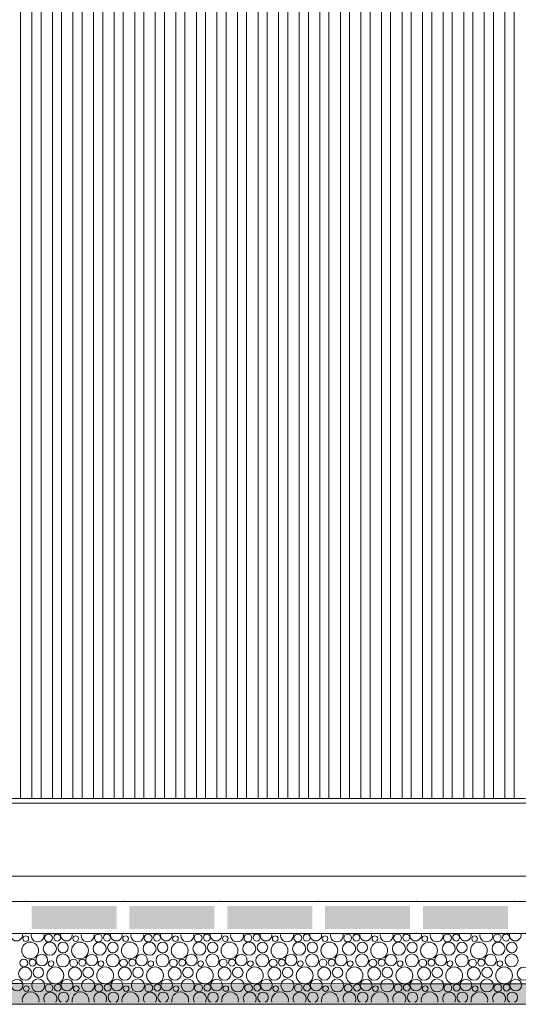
# Model space of a CAD drawing. Header units: millimetres. Extents: x -94601 to -15166, y -300 to 6935.
# Tile 73 of 97: x -41322 to -40231, y -300 to 1852. Entities that reach past the tile are written whole.
import ezdxf

# ---------------------------------------------------------------- set-up
doc = ezdxf.new("R2010")
doc.units = ezdxf.units.MM
doc.header["$MEASUREMENT"] = 0
for name, color, linetype in [('Métal _ Bardage.Charp_Couv_Bard_Métal', 7, 'Continuous'), ('Nouveau_Charpente _ Bardage.Charp_Couv_Zinc', 7, 'Continuous'), ('Nouveau_Terrain _ Original.Terrain', 7, 'Continuous'), ('Nouveau_VRD _ Voirie 3d.VRD', 7, 'Continuous')]:
    doc.layers.add(name, color=color, linetype=linetype)

# ---------------------------------------------------------------- blocks, each defined once
blk = doc.blocks.new('Élément de coupe_20')
at = {"layer": 'Métal _ Bardage.Charp_Couv_Bard_Métal', "color": 7, "linetype": 'Continuous', "lineweight": 15}
blk.add_line((-47841.3, 140), (-40185.3, 140), dxfattribs=at)
blk = doc.blocks.new('*X51')
at = {"layer": 'Nouveau_VRD _ Voirie 3d.VRD', "color": 33, "linetype": 'Continuous', "lineweight": 15, "true_color": 0xf48e54}
for centre, radius in [((-41309, -156.5), 6.2), ((-41259.4, -155.2), 8.58), ((-41240.3, -154.2), 7.52), ((-41199.9, -156.5), 6.2), ((-41150.3, -155.2), 8.58), ((-41131.2, -154.2), 7.52), ((-41090.7, -156.5), 6.2), ((-41041.2, -155.2), 8.58), ((-41022.1, -154.2), 7.52), ((-40981.6, -156.5), 6.2), ((-40932.1, -155.2), 8.58), ((-40912.9, -154.2), 7.52), ((-40872.5, -156.5), 6.2), ((-40823, -155.2), 8.58), ((-40803.8, -154.2), 7.52), ((-40763.4, -156.5), 6.2), ((-40713.9, -155.2), 8.58), ((-40694.7, -154.2), 7.52), ((-40654.3, -156.5), 6.2), ((-40604.8, -155.2), 8.58), ((-40585.6, -154.2), 7.52), ((-40545.2, -156.5), 6.2), ((-40495.6, -155.2), 8.58), ((-40476.5, -154.2), 7.52), ((-40436.1, -156.5), 6.2), ((-40386.5, -155.2), 8.58), ((-40367.4, -154.2), 7.52), ((-40327, -156.5), 6.2), ((-40277.4, -155.2), 8.58), ((-40258.3, -154.2), 7.52), ((-41299.6, -182.2), 18.4), ((-41256.5, -178.4), 14.3), ((-41227.7, -175.8), 11.5), ((-41190.5, -182.2), 18.4), ((-41147.4, -178.4), 14.3), ((-41118.6, -175.8), 11.5), ((-41081.4, -182.2), 18.4), ((-41038.3, -178.4), 14.3), ((-41009.5, -175.8), 11.5), ((-40972.3, -182.2), 18.4), ((-40929.2, -178.4), 14.3), ((-40900.4, -175.8), 11.5), ((-40863.2, -182.2), 18.4), ((-40820.1, -178.4), 14.3), ((-40791.3, -175.8), 11.5), ((-40754, -182.2), 18.4), ((-40711, -178.4), 14.3), ((-40682.2, -175.8), 11.5), ((-40644.9, -182.2), 18.4), ((-40601.9, -178.4), 14.3), ((-40573, -175.8), 11.5), ((-40535.8, -182.2), 18.4), ((-40492.7, -178.4), 14.3), ((-40463.9, -175.8), 11.5), ((-40426.7, -182.2), 18.4), ((-40383.6, -178.4), 14.3), ((-40354.8, -175.8), 11.5), ((-40317.6, -182.2), 18.4), ((-40274.5, -178.4), 14.3), ((-40245.7, -175.8), 11.5), ((-41274.1, -203.4), 12.8), ((-41228, -204.1), 14.2), ((-41165, -203.4), 12.8), ((-41118.9, -204.1), 14.2), ((-41055.8, -203.4), 12.8), ((-41009.8, -204.1), 14.2), ((-40946.7, -203.4), 12.8), ((-40900.7, -204.1), 14.2), ((-40837.6, -203.4), 12.8), ((-40791.6, -204.1), 14.2), ((-40728.5, -203.4), 12.8), ((-40682.5, -204.1), 14.2), ((-40619.4, -203.4), 12.8), ((-40573.4, -204.1), 14.2), ((-40510.3, -203.4), 12.8), ((-40464.2, -204.1), 14.2), ((-40401.2, -203.4), 12.8), ((-40355.1, -204.1), 14.2), ((-40292.1, -203.4), 12.8), ((-40246, -204.1), 14.2), ((-41313.4, -209.8), 8.58), ((-41294.3, -208.8), 7.52), ((-41253.9, -211.1), 6.2), ((-41204.3, -209.8), 8.58), ((-41185.2, -208.8), 7.52), ((-41144.7, -211.1), 6.2), ((-41095.2, -209.8), 8.58), ((-41076.1, -208.8), 7.52), ((-41035.6, -211.1), 6.2), ((-40986.1, -209.8), 8.58), ((-40966.9, -208.8), 7.52), ((-40926.5, -211.1), 6.2), ((-40877, -209.8), 8.58), ((-40857.8, -208.8), 7.52), ((-40817.4, -211.1), 6.2), ((-40767.9, -209.8), 8.58), ((-40748.7, -208.8), 7.52), ((-40708.3, -211.1), 6.2), ((-40658.8, -209.8), 8.58), ((-40639.6, -208.8), 7.52), ((-40599.2, -211.1), 6.2), ((-40549.6, -209.8), 8.58), ((-40530.5, -208.8), 7.52), ((-40490.1, -211.1), 6.2), ((-40440.5, -209.8), 8.58), ((-40421.4, -208.8), 7.52), ((-40381, -211.1), 6.2), ((-40331.4, -209.8), 8.58), ((-40312.3, -208.8), 7.52), ((-40271.8, -211.1), 6.2), ((-41310.5, -233), 14.3), ((-41281.7, -230.4), 11.5), ((-41244.5, -236.8), 18.4), ((-41201.4, -233), 14.3), ((-41172.6, -230.4), 11.5), ((-41135.4, -236.8), 18.4), ((-41092.3, -233), 14.3), ((-41063.5, -230.4), 11.5), ((-41026.3, -236.8), 18.4), ((-40983.2, -233), 14.3), ((-40954.4, -230.4), 11.5), ((-40917.2, -236.8), 18.4), ((-40874.1, -233), 14.3), ((-40845.3, -230.4), 11.5), ((-40808, -236.8), 18.4), ((-40765, -233), 14.3), ((-40736.2, -230.4), 11.5), ((-40698.9, -236.8), 18.4), ((-40655.9, -233), 14.3), ((-40627, -230.4), 11.5), ((-40589.8, -236.8), 18.4), ((-40546.7, -233), 14.3), ((-40517.9, -230.4), 11.5), ((-40480.7, -236.8), 18.4), ((-40437.6, -233), 14.3), ((-40408.8, -230.4), 11.5), ((-40371.6, -236.8), 18.4), ((-40328.5, -233), 14.3), ((-40299.7, -230.4), 11.5), ((-40262.5, -236.8), 18.4), ((-40219.4, -233), 14.3), ((-41328.1, -258), 12.8), ((-41282, -258.7), 14.2), ((-41258.3, -264.4), 8.58), ((-41239.2, -263.4), 7.52), ((-41219, -258), 12.8), ((-41172.9, -258.7), 14.2), ((-41149.2, -264.4), 8.58), ((-41130.1, -263.4), 7.52), ((-41109.8, -258), 12.8), ((-41063.8, -258.7), 14.2), ((-41040.1, -264.4), 8.58), ((-41020.9, -263.4), 7.52), ((-41000.7, -258), 12.8), ((-40954.7, -258.7), 14.2), ((-40931, -264.4), 8.58), ((-40911.8, -263.4), 7.52), ((-40891.6, -258), 12.8), ((-40845.6, -258.7), 14.2), ((-40821.9, -264.4), 8.58), ((-40802.7, -263.4), 7.52), ((-40782.5, -258), 12.8), ((-40736.5, -258.7), 14.2), ((-40712.8, -264.4), 8.58), ((-40693.6, -263.4), 7.52), ((-40673.4, -258), 12.8), ((-40627.4, -258.7), 14.2), ((-40603.6, -264.4), 8.58), ((-40584.5, -263.4), 7.52), ((-40564.3, -258), 12.8), ((-40518.2, -258.7), 14.2), ((-40494.5, -264.4), 8.58), ((-40475.4, -263.4), 7.52), ((-40455.2, -258), 12.8), ((-40409.1, -258.7), 14.2), ((-40385.4, -264.4), 8.58), ((-40366.3, -263.4), 7.52), ((-40346.1, -258), 12.8), ((-40300, -258.7), 14.2), ((-40276.3, -264.4), 8.58), ((-40257.2, -263.4), 7.52), ((-40236.9, -258), 12.8), ((-41307.9, -265.7), 6.2), ((-41198.7, -265.7), 6.2), ((-41089.6, -265.7), 6.2), ((-40980.5, -265.7), 6.2), ((-40871.4, -265.7), 6.2), ((-40762.3, -265.7), 6.2), ((-40653.2, -265.7), 6.2), ((-40544.1, -265.7), 6.2), ((-40435, -265.7), 6.2), ((-40325.8, -265.7), 6.2)]:
    blk.add_circle(centre, radius, dxfattribs=at)
for centre, radius, start, end in [((-41329.2, -148.8), 12.8, 163.5489, 16.4511), ((-41283.1, -149.5), 14.2, 162.5101, 17.4899), ((-41245.6, -127.6), 18.4, 254.0928, 285.9072), ((-41220.1, -148.8), 12.8, 163.5489, 16.4511), ((-41174, -149.5), 14.2, 162.5101, 17.4899), ((-41136.5, -127.6), 18.4, 254.0928, 285.9072), ((-41111, -148.8), 12.8, 163.5489, 16.4511), ((-41064.9, -149.5), 14.2, 162.5101, 17.4899), ((-41027.4, -127.6), 18.4, 254.0928, 285.9072), ((-41001.8, -148.8), 12.8, 163.5489, 16.4511), ((-40955.8, -149.5), 14.2, 162.5101, 17.4899), ((-40918.3, -127.6), 18.4, 254.0928, 285.9072), ((-40892.7, -148.8), 12.8, 163.5489, 16.4511), ((-40846.7, -149.5), 14.2, 162.5101, 17.4899), ((-40809.2, -127.6), 18.4, 254.0928, 285.9072), ((-40783.6, -148.8), 12.8, 163.5489, 16.4511), ((-40737.6, -149.5), 14.2, 162.5101, 17.4899), ((-40700, -127.6), 18.4, 254.0928, 285.9072), ((-40674.5, -148.8), 12.8, 163.5489, 16.4511), ((-40628.5, -149.5), 14.2, 162.5101, 17.4899), ((-40590.9, -127.6), 18.4, 254.0928, 285.9072), ((-40565.4, -148.8), 12.8, 163.5489, 16.4511), ((-40519.4, -149.5), 14.2, 162.5101, 17.4899), ((-40481.8, -127.6), 18.4, 254.0928, 285.9072), ((-40456.3, -148.8), 12.8, 163.5489, 16.4511), ((-40410.2, -149.5), 14.2, 162.5101, 17.4899), ((-40372.7, -127.6), 18.4, 254.0928, 285.9072), ((-40347.2, -148.8), 12.8, 163.5489, 16.4511), ((-40301.1, -149.5), 14.2, 162.5101, 17.4899), ((-40263.6, -127.6), 18.4, 254.0928, 285.9072), ((-40238.1, -148.8), 12.8, 163.5489, 16.4511), ((-41298.5, -291.4), 18.4, 347.7576, 192.2424), ((-41255.4, -287.6), 14.3, 327.777, 212.223), ((-41226.6, -285), 11.5, 296.7325, 243.2675), ((-41189.4, -291.4), 18.4, 347.7576, 192.2424), ((-41146.3, -287.6), 14.3, 327.777, 212.223), ((-41117.5, -285), 11.5, 296.7325, 243.2675), ((-41080.3, -291.4), 18.4, 347.7576, 192.2424), ((-41037.2, -287.6), 14.3, 327.777, 212.223), ((-41008.4, -285), 11.5, 296.7325, 243.2675), ((-40971.2, -291.4), 18.4, 347.7576, 192.2424), ((-40928.1, -287.6), 14.3, 327.777, 212.223), ((-40899.3, -285), 11.5, 296.7325, 243.2675), ((-40862, -291.4), 18.4, 347.7576, 192.2424), ((-40819, -287.6), 14.3, 327.777, 212.223), ((-40790.2, -285), 11.5, 296.7325, 243.2675), ((-40752.9, -291.4), 18.4, 347.7576, 192.2424), ((-40709.9, -287.6), 14.3, 327.777, 212.223), ((-40681, -285), 11.5, 296.7325, 243.2675), ((-40643.8, -291.4), 18.4, 347.7576, 192.2424), ((-40600.7, -287.6), 14.3, 327.777, 212.223), ((-40571.9, -285), 11.5, 296.7325, 243.2675), ((-40534.7, -291.4), 18.4, 347.7576, 192.2424), ((-40491.6, -287.6), 14.3, 327.777, 212.223), ((-40462.8, -285), 11.5, 296.7325, 243.2675), ((-40425.6, -291.4), 18.4, 347.7576, 192.2424), ((-40382.5, -287.6), 14.3, 327.777, 212.223), ((-40353.7, -285), 11.5, 296.7325, 243.2675), ((-40316.5, -291.4), 18.4, 347.7576, 192.2424), ((-40273.4, -287.6), 14.3, 327.777, 212.223), ((-40244.6, -285), 11.5, 296.7325, 243.2675)]:
    blk.add_arc(centre, radius, start, end, dxfattribs=at)
blk = doc.blocks.new('*X52')
at = {"layer": 'Nouveau_VRD _ Voirie 3d.VRD', "linetype": 'Continuous', "lineweight": 15, "true_color": 0xb5b5b5}
for points in [[(-41296.3, -85.2), (-41296.3, -135.2), (-41110.2, -135.2), (-41110.2, -85.2)], [(-41082.2, -85.2), (-41082.2, -135.2), (-40896.2, -135.2), (-40896.2, -85.2)], [(-40868.2, -85.2), (-40868.2, -135.2), (-40682.1, -135.2), (-40682.1, -85.2)], [(-40654.1, -85.2), (-40654.1, -135.2), (-40468.1, -135.2), (-40468.1, -85.2)], [(-40440.1, -85.2), (-40440.1, -135.2), (-40254, -135.2), (-40254, -85.2)]]:
    blk.add_hatch(color=253, dxfattribs=at).paths.add_polyline_path(points)
at = {"layer": 'Nouveau_VRD _ Voirie 3d.VRD', "color": 253, "linetype": 'Continuous', "lineweight": 15, "true_color": 0xb5b5b5}
for p in [(-41310.3, -75.2), (-41096.2, -75.2), (-40882.2, -75.2), (-40668.1, -75.2), (-40454.1, -75.2), (-40240, -75.2), (-41310.3, -145.2), (-41096.2, -145.2), (-40882.2, -145.2), (-40668.1, -145.2), (-40454.1, -145.2), (-40240, -145.2)]:
    blk.add_point(p, dxfattribs=at)
blk = doc.blocks.new('Élément de coupe_40')
at = {"layer": 'Nouveau_VRD _ Voirie 3d.VRD', "color": 251, "linetype": 'Continuous', "lineweight": 15, "true_color": 0x6a6a6a}
blk.add_line((-36763.6, -20), (-82142.3, -20), dxfattribs=at)
at = {"layer": 'Nouveau_VRD _ Voirie 3d.VRD', "color": 7, "linetype": 'Continuous', "lineweight": 15}
for p, q in [((-37013, -75.2), (-81749.3, -75.2)), ((-37013, -145.2), (-81749.3, -145.2))]:
    blk.add_line(p, q, dxfattribs=at)
at = {"layer": 'Nouveau_VRD _ Voirie 3d.VRD', "lineweight": 0}
for name in ['*X52', '*X51']:
    blk.add_blockref(name, (0, 0), dxfattribs=at)
blk = doc.blocks.new('Élément de coupe_152')
at = {"layer": 'Nouveau_Terrain _ Original.Terrain', "linetype": 'Continuous', "lineweight": 15, "true_color": 0xf48e54}
h = blk.add_hatch(dxfattribs=at)
h.set_pattern_fill('Terre', color=33, style=0, pattern_type=2)
h.set_pattern_definition([(45, (0, 0), (-137.8858, 137.8858), []), (45, (-45.96, 45.96), (-275.7716, 275.7716), []), (45, (-91.92, 91.92), (-275.7716, 275.7716), []), (135, (-137.886, 137.886), (45.96194, 45.96194), [195, -195])])
h.paths.add_polyline_path([(-24599, -287.5), (-26213.3, -282.5), (-27475.8, -278.6), (-28431.2, -275.7), (-29150.2, -273.4), (-29692.4, -271.7), (-34914.2, -260.4), (-35607.8, -259.7), (-36383.2, -258.8), (-37203.7, -257.9), (-38035.6, -256.8), (-38848.8, -255.8), (-39617.3, -254.7), (-39814.4, -254.8), (-40203.4, -255.2), (-40585.7, -255.6), (-41317.6, -254.5), (-41705.6, -254.9), (-42360.6, -253.9), (-42753.4, -254.3), (-43138.8, -254.7), (-43713.8, -253.7), (-44102.8, -254.2), (-44484, -254.6), (-44984.4, -253.7), (-45367.9, -254.1), (-45743.3, -254.6), (-64584.6, -300), (-20478, -300), (-22586.9, -293.6)])
at = {"layer": 'Nouveau_Terrain _ Original.Terrain', "color": 7, "linetype": 'Continuous', "lineweight": 15}
blk.add_line((-20478, -300), (-64584.6, -300), dxfattribs=at)
at = {"layer": 'Nouveau_Terrain _ Original.Terrain', "color": 7, "linetype": 'Continuous', "lineweight": 15, "flags": 128}
blk.add_lwpolyline([(-35607.8, -259.7), (-36383.2, -258.8), (-37203.7, -257.9), (-38035.6, -256.8), (-38848.8, -255.8), (-39617.3, -254.7), (-39814.4, -254.8), (-40203.4, -255.2), (-40585.7, -255.6), (-41317.6, -254.5), (-41705.6, -254.9), (-42360.6, -253.9), (-42753.4, -254.3), (-43138.8, -254.7), (-43713.8, -253.7), (-44102.8, -254.2), (-44484, -254.6), (-44984.4, -253.7), (-45367.9, -254.1), (-45743.3, -254.6), (-64584.6, -300)], dxfattribs=at)
blk = doc.blocks.new('Élément de coupe_876')
at = {"layer": 'Nouveau_Charpente _ Bardage.Charp_Couv_Zinc', "color": 33, "linetype": 'Continuous', "lineweight": 15, "true_color": 0xc1976c}
for p, q in [((-40240.8, 150), (-40240.8, 3150)), ((-40215.8, 150), (-40240.8, 150))]:
    blk.add_line(p, q, dxfattribs=at)
blk = doc.blocks.new('Élément de coupe_877')
at = {"layer": 'Nouveau_Charpente _ Bardage.Charp_Couv_Zinc', "color": 15, "linetype": 'Continuous', "lineweight": 15}
blk.add_line((-40240.8, 150), (-40260.8, 150), dxfattribs=at)
blk = doc.blocks.new('Élément de coupe_878')
at = {"layer": 'Nouveau_Charpente _ Bardage.Charp_Couv_Zinc', "color": 33, "linetype": 'Continuous', "lineweight": 15, "true_color": 0xc1976c}
for p, q in [((-40285.8, 150), (-40285.8, 3150)), ((-40260.8, 3150), (-40260.8, 150)), ((-40260.8, 150), (-40285.8, 150))]:
    blk.add_line(p, q, dxfattribs=at)
blk = doc.blocks.new('Élément de coupe_879')
at = {"layer": 'Nouveau_Charpente _ Bardage.Charp_Couv_Zinc', "color": 15, "linetype": 'Continuous', "lineweight": 15}
blk.add_line((-40285.8, 150), (-40305.8, 150), dxfattribs=at)
blk = doc.blocks.new('Élément de coupe_880')
at = {"layer": 'Nouveau_Charpente _ Bardage.Charp_Couv_Zinc', "color": 33, "linetype": 'Continuous', "lineweight": 15, "true_color": 0xc1976c}
for p, q in [((-40330.8, 150), (-40330.8, 3150)), ((-40305.8, 3150), (-40305.8, 150)), ((-40305.8, 150), (-40330.8, 150))]:
    blk.add_line(p, q, dxfattribs=at)
blk = doc.blocks.new('Élément de coupe_881')
at = {"layer": 'Nouveau_Charpente _ Bardage.Charp_Couv_Zinc', "color": 15, "linetype": 'Continuous', "lineweight": 15}
blk.add_line((-40330.8, 150), (-40350.8, 150), dxfattribs=at)
blk = doc.blocks.new('Élément de coupe_883')
at = {"layer": 'Nouveau_Charpente _ Bardage.Charp_Couv_Zinc', "color": 33, "linetype": 'Continuous', "lineweight": 15, "true_color": 0xc1976c}
for p, q in [((-40375.8, 150), (-40375.8, 3150)), ((-40350.8, 3150), (-40350.8, 150)), ((-40350.8, 150), (-40375.8, 150))]:
    blk.add_line(p, q, dxfattribs=at)
blk = doc.blocks.new('Élément de coupe_885')
at = {"layer": 'Nouveau_Charpente _ Bardage.Charp_Couv_Zinc', "color": 15, "linetype": 'Continuous', "lineweight": 15}
blk.add_line((-40375.8, 150), (-40395.8, 150), dxfattribs=at)
blk = doc.blocks.new('Élément de coupe_887')
at = {"layer": 'Nouveau_Charpente _ Bardage.Charp_Couv_Zinc', "color": 33, "linetype": 'Continuous', "lineweight": 15, "true_color": 0xc1976c}
for p, q in [((-40420.8, 150), (-40420.8, 3150)), ((-40395.8, 3150), (-40395.8, 150)), ((-40395.8, 150), (-40420.8, 150))]:
    blk.add_line(p, q, dxfattribs=at)
blk = doc.blocks.new('Élément de coupe_889')
at = {"layer": 'Nouveau_Charpente _ Bardage.Charp_Couv_Zinc', "color": 15, "linetype": 'Continuous', "lineweight": 15}
blk.add_line((-40420.8, 150), (-40440.8, 150), dxfattribs=at)
blk = doc.blocks.new('Élément de coupe_891')
at = {"layer": 'Nouveau_Charpente _ Bardage.Charp_Couv_Zinc', "color": 33, "linetype": 'Continuous', "lineweight": 15, "true_color": 0xc1976c}
for p, q in [((-40465.8, 150), (-40465.8, 3150)), ((-40440.8, 3150), (-40440.8, 150)), ((-40440.8, 150), (-40465.8, 150))]:
    blk.add_line(p, q, dxfattribs=at)
blk = doc.blocks.new('Élément de coupe_893')
at = {"layer": 'Nouveau_Charpente _ Bardage.Charp_Couv_Zinc', "color": 15, "linetype": 'Continuous', "lineweight": 15}
blk.add_line((-40465.8, 150), (-40485.8, 150), dxfattribs=at)
blk = doc.blocks.new('Élément de coupe_895')
at = {"layer": 'Nouveau_Charpente _ Bardage.Charp_Couv_Zinc', "color": 33, "linetype": 'Continuous', "lineweight": 15, "true_color": 0xc1976c}
for p, q in [((-40510.8, 150), (-40510.8, 3150)), ((-40485.8, 3150), (-40485.8, 150)), ((-40485.8, 150), (-40510.8, 150))]:
    blk.add_line(p, q, dxfattribs=at)
blk = doc.blocks.new('Élément de coupe_897')
at = {"layer": 'Nouveau_Charpente _ Bardage.Charp_Couv_Zinc', "color": 15, "linetype": 'Continuous', "lineweight": 15}
blk.add_line((-40510.8, 150), (-40530.8, 150), dxfattribs=at)
blk = doc.blocks.new('Élément de coupe_899')
at = {"layer": 'Nouveau_Charpente _ Bardage.Charp_Couv_Zinc', "color": 33, "linetype": 'Continuous', "lineweight": 15, "true_color": 0xc1976c}
for p, q in [((-40555.8, 150), (-40555.8, 3150)), ((-40530.8, 3150), (-40530.8, 150)), ((-40530.8, 150), (-40555.8, 150))]:
    blk.add_line(p, q, dxfattribs=at)
blk = doc.blocks.new('Élément de coupe_901')
at = {"layer": 'Nouveau_Charpente _ Bardage.Charp_Couv_Zinc', "color": 15, "linetype": 'Continuous', "lineweight": 15}
blk.add_line((-40555.8, 150), (-40575.8, 150), dxfattribs=at)
blk = doc.blocks.new('Élément de coupe_903')
at = {"layer": 'Nouveau_Charpente _ Bardage.Charp_Couv_Zinc', "color": 33, "linetype": 'Continuous', "lineweight": 15, "true_color": 0xc1976c}
for p, q in [((-40600.8, 150), (-40600.8, 3150)), ((-40575.8, 3150), (-40575.8, 150)), ((-40575.8, 150), (-40600.8, 150))]:
    blk.add_line(p, q, dxfattribs=at)
blk = doc.blocks.new('Élément de coupe_905')
at = {"layer": 'Nouveau_Charpente _ Bardage.Charp_Couv_Zinc', "color": 15, "linetype": 'Continuous', "lineweight": 15}
blk.add_line((-40600.8, 150), (-40620.8, 150), dxfattribs=at)
blk = doc.blocks.new('Élément de coupe_907')
at = {"layer": 'Nouveau_Charpente _ Bardage.Charp_Couv_Zinc', "color": 33, "linetype": 'Continuous', "lineweight": 15, "true_color": 0xc1976c}
for p, q in [((-40645.8, 150), (-40645.8, 3150)), ((-40620.8, 3150), (-40620.8, 150)), ((-40620.8, 150), (-40645.8, 150))]:
    blk.add_line(p, q, dxfattribs=at)
blk = doc.blocks.new('Élément de coupe_909')
at = {"layer": 'Nouveau_Charpente _ Bardage.Charp_Couv_Zinc', "color": 15, "linetype": 'Continuous', "lineweight": 15}
blk.add_line((-40645.8, 150), (-40665.8, 150), dxfattribs=at)
blk = doc.blocks.new('Élément de coupe_911')
at = {"layer": 'Nouveau_Charpente _ Bardage.Charp_Couv_Zinc', "color": 33, "linetype": 'Continuous', "lineweight": 15, "true_color": 0xc1976c}
for p, q in [((-40690.8, 150), (-40690.8, 3150)), ((-40665.8, 3150), (-40665.8, 150)), ((-40665.8, 150), (-40690.8, 150))]:
    blk.add_line(p, q, dxfattribs=at)
blk = doc.blocks.new('Élément de coupe_913')
at = {"layer": 'Nouveau_Charpente _ Bardage.Charp_Couv_Zinc', "color": 15, "linetype": 'Continuous', "lineweight": 15}
blk.add_line((-40690.8, 150), (-40710.8, 150), dxfattribs=at)
blk = doc.blocks.new('Élément de coupe_915')
at = {"layer": 'Nouveau_Charpente _ Bardage.Charp_Couv_Zinc', "color": 33, "linetype": 'Continuous', "lineweight": 15, "true_color": 0xc1976c}
for p, q in [((-40735.8, 150), (-40735.8, 3150)), ((-40710.8, 3150), (-40710.8, 150)), ((-40710.8, 150), (-40735.8, 150))]:
    blk.add_line(p, q, dxfattribs=at)
blk = doc.blocks.new('Élément de coupe_917')
at = {"layer": 'Nouveau_Charpente _ Bardage.Charp_Couv_Zinc', "color": 15, "linetype": 'Continuous', "lineweight": 15}
blk.add_line((-40735.8, 150), (-40755.8, 150), dxfattribs=at)
blk = doc.blocks.new('Élément de coupe_919')
at = {"layer": 'Nouveau_Charpente _ Bardage.Charp_Couv_Zinc', "color": 33, "linetype": 'Continuous', "lineweight": 15, "true_color": 0xc1976c}
for p, q in [((-40780.8, 150), (-40780.8, 3150)), ((-40755.8, 3150), (-40755.8, 150)), ((-40755.8, 150), (-40780.8, 150))]:
    blk.add_line(p, q, dxfattribs=at)
blk = doc.blocks.new('Élément de coupe_921')
at = {"layer": 'Nouveau_Charpente _ Bardage.Charp_Couv_Zinc', "color": 15, "linetype": 'Continuous', "lineweight": 15}
blk.add_line((-40780.8, 150), (-40800.8, 150), dxfattribs=at)
blk = doc.blocks.new('Élément de coupe_923')
at = {"layer": 'Nouveau_Charpente _ Bardage.Charp_Couv_Zinc', "color": 33, "linetype": 'Continuous', "lineweight": 15, "true_color": 0xc1976c}
for p, q in [((-40825.8, 150), (-40825.8, 3150)), ((-40800.8, 3150), (-40800.8, 150)), ((-40800.8, 150), (-40825.8, 150))]:
    blk.add_line(p, q, dxfattribs=at)
blk = doc.blocks.new('Élément de coupe_925')
at = {"layer": 'Nouveau_Charpente _ Bardage.Charp_Couv_Zinc', "color": 15, "linetype": 'Continuous', "lineweight": 15}
blk.add_line((-40825.8, 150), (-40845.8, 150), dxfattribs=at)
blk = doc.blocks.new('Élément de coupe_927')
at = {"layer": 'Nouveau_Charpente _ Bardage.Charp_Couv_Zinc', "color": 33, "linetype": 'Continuous', "lineweight": 15, "true_color": 0xc1976c}
for p, q in [((-40870.8, 150), (-40870.8, 3150)), ((-40845.8, 3150), (-40845.8, 150)), ((-40845.8, 150), (-40870.8, 150))]:
    blk.add_line(p, q, dxfattribs=at)
blk = doc.blocks.new('Élément de coupe_929')
at = {"layer": 'Nouveau_Charpente _ Bardage.Charp_Couv_Zinc', "color": 15, "linetype": 'Continuous', "lineweight": 15}
blk.add_line((-40870.8, 150), (-40890.8, 150), dxfattribs=at)
blk = doc.blocks.new('Élément de coupe_931')
at = {"layer": 'Nouveau_Charpente _ Bardage.Charp_Couv_Zinc', "color": 33, "linetype": 'Continuous', "lineweight": 15, "true_color": 0xc1976c}
for p, q in [((-40915.8, 150), (-40915.8, 3150)), ((-40890.8, 3150), (-40890.8, 150)), ((-40890.8, 150), (-40915.8, 150))]:
    blk.add_line(p, q, dxfattribs=at)
blk = doc.blocks.new('Élément de coupe_933')
at = {"layer": 'Nouveau_Charpente _ Bardage.Charp_Couv_Zinc', "color": 15, "linetype": 'Continuous', "lineweight": 15}
blk.add_line((-40915.8, 150), (-40935.8, 150), dxfattribs=at)
blk = doc.blocks.new('Élément de coupe_935')
at = {"layer": 'Nouveau_Charpente _ Bardage.Charp_Couv_Zinc', "color": 33, "linetype": 'Continuous', "lineweight": 15, "true_color": 0xc1976c}
for p, q in [((-40960.8, 150), (-40960.8, 3150)), ((-40935.8, 3150), (-40935.8, 150)), ((-40935.8, 150), (-40960.8, 150))]:
    blk.add_line(p, q, dxfattribs=at)
blk = doc.blocks.new('Élément de coupe_937')
at = {"layer": 'Nouveau_Charpente _ Bardage.Charp_Couv_Zinc', "color": 15, "linetype": 'Continuous', "lineweight": 15}
blk.add_line((-40960.8, 150), (-40980.8, 150), dxfattribs=at)
blk = doc.blocks.new('Élément de coupe_939')
at = {"layer": 'Nouveau_Charpente _ Bardage.Charp_Couv_Zinc', "color": 33, "linetype": 'Continuous', "lineweight": 15, "true_color": 0xc1976c}
for p, q in [((-41005.8, 150), (-41005.8, 3150)), ((-40980.8, 3150), (-40980.8, 150)), ((-40980.8, 150), (-41005.8, 150))]:
    blk.add_line(p, q, dxfattribs=at)
blk = doc.blocks.new('Élément de coupe_941')
at = {"layer": 'Nouveau_Charpente _ Bardage.Charp_Couv_Zinc', "color": 15, "linetype": 'Continuous', "lineweight": 15}
blk.add_line((-41005.8, 150), (-41025.8, 150), dxfattribs=at)
blk = doc.blocks.new('Élément de coupe_943')
at = {"layer": 'Nouveau_Charpente _ Bardage.Charp_Couv_Zinc', "color": 33, "linetype": 'Continuous', "lineweight": 15, "true_color": 0xc1976c}
for p, q in [((-41050.8, 150), (-41050.8, 3150)), ((-41025.8, 3150), (-41025.8, 150)), ((-41025.8, 150), (-41050.8, 150))]:
    blk.add_line(p, q, dxfattribs=at)
blk = doc.blocks.new('Élément de coupe_945')
at = {"layer": 'Nouveau_Charpente _ Bardage.Charp_Couv_Zinc', "color": 15, "linetype": 'Continuous', "lineweight": 15}
blk.add_line((-41050.8, 150), (-41070.8, 150), dxfattribs=at)
blk = doc.blocks.new('Élément de coupe_947')
at = {"layer": 'Nouveau_Charpente _ Bardage.Charp_Couv_Zinc', "color": 33, "linetype": 'Continuous', "lineweight": 15, "true_color": 0xc1976c}
for p, q in [((-41095.8, 150), (-41095.8, 3150)), ((-41070.8, 3150), (-41070.8, 150)), ((-41070.8, 150), (-41095.8, 150))]:
    blk.add_line(p, q, dxfattribs=at)
blk = doc.blocks.new('Élément de coupe_949')
at = {"layer": 'Nouveau_Charpente _ Bardage.Charp_Couv_Zinc', "color": 15, "linetype": 'Continuous', "lineweight": 15}
blk.add_line((-41095.8, 150), (-41115.8, 150), dxfattribs=at)
blk = doc.blocks.new('Élément de coupe_951')
at = {"layer": 'Nouveau_Charpente _ Bardage.Charp_Couv_Zinc', "color": 33, "linetype": 'Continuous', "lineweight": 15, "true_color": 0xc1976c}
for p, q in [((-41140.8, 150), (-41140.8, 3150)), ((-41115.8, 3150), (-41115.8, 150)), ((-41115.8, 150), (-41140.8, 150))]:
    blk.add_line(p, q, dxfattribs=at)
blk = doc.blocks.new('Élément de coupe_953')
at = {"layer": 'Nouveau_Charpente _ Bardage.Charp_Couv_Zinc', "color": 15, "linetype": 'Continuous', "lineweight": 15}
blk.add_line((-41140.8, 150), (-41160.8, 150), dxfattribs=at)
blk = doc.blocks.new('Élément de coupe_955')
at = {"layer": 'Nouveau_Charpente _ Bardage.Charp_Couv_Zinc', "color": 33, "linetype": 'Continuous', "lineweight": 15, "true_color": 0xc1976c}
for p, q in [((-41185.8, 150), (-41185.8, 3150)), ((-41160.8, 3150), (-41160.8, 150)), ((-41160.8, 150), (-41185.8, 150))]:
    blk.add_line(p, q, dxfattribs=at)
blk = doc.blocks.new('Élément de coupe_957')
at = {"layer": 'Nouveau_Charpente _ Bardage.Charp_Couv_Zinc', "color": 15, "linetype": 'Continuous', "lineweight": 15}
blk.add_line((-41185.8, 150), (-41205.8, 150), dxfattribs=at)
blk = doc.blocks.new('Élément de coupe_959')
at = {"layer": 'Nouveau_Charpente _ Bardage.Charp_Couv_Zinc', "color": 33, "linetype": 'Continuous', "lineweight": 15, "true_color": 0xc1976c}
for p, q in [((-41230.8, 150), (-41230.8, 3150)), ((-41205.8, 3150), (-41205.8, 150)), ((-41205.8, 150), (-41230.8, 150))]:
    blk.add_line(p, q, dxfattribs=at)
blk = doc.blocks.new('Élément de coupe_961')
at = {"layer": 'Nouveau_Charpente _ Bardage.Charp_Couv_Zinc', "color": 15, "linetype": 'Continuous', "lineweight": 15}
blk.add_line((-41230.8, 150), (-41250.8, 150), dxfattribs=at)
blk = doc.blocks.new('Élément de coupe_963')
at = {"layer": 'Nouveau_Charpente _ Bardage.Charp_Couv_Zinc', "color": 33, "linetype": 'Continuous', "lineweight": 15, "true_color": 0xc1976c}
for p, q in [((-41275.8, 150), (-41275.8, 3150)), ((-41250.8, 3150), (-41250.8, 150)), ((-41250.8, 150), (-41275.8, 150))]:
    blk.add_line(p, q, dxfattribs=at)
blk = doc.blocks.new('Élément de coupe_965')
at = {"layer": 'Nouveau_Charpente _ Bardage.Charp_Couv_Zinc', "color": 15, "linetype": 'Continuous', "lineweight": 15}
blk.add_line((-41275.8, 150), (-41295.8, 150), dxfattribs=at)
blk = doc.blocks.new('Élément de coupe_967')
at = {"layer": 'Nouveau_Charpente _ Bardage.Charp_Couv_Zinc', "color": 33, "linetype": 'Continuous', "lineweight": 15, "true_color": 0xc1976c}
for p, q in [((-41320.8, 150), (-41320.8, 3150)), ((-41295.8, 3150), (-41295.8, 150)), ((-41295.8, 150), (-41320.8, 150))]:
    blk.add_line(p, q, dxfattribs=at)
blk = doc.blocks.new('Élément de coupe_969')
at = {"layer": 'Nouveau_Charpente _ Bardage.Charp_Couv_Zinc', "color": 15, "linetype": 'Continuous', "lineweight": 15}
blk.add_line((-41320.8, 150), (-41340.8, 150), dxfattribs=at)

msp = doc.modelspace()

# ---------------------------------------------------------------- block references
at = {"layer": 'Métal _ Bardage.Charp_Couv_Bard_Métal', "lineweight": 0}
msp.add_blockref('Élément de coupe_20', (0, 0), dxfattribs=at)
at = {"layer": 'Nouveau_Charpente _ Bardage.Charp_Couv_Zinc', "lineweight": 0}
for name in ['Élément de coupe_969', 'Élément de coupe_967', 'Élément de coupe_965', 'Élément de coupe_963', 'Élément de coupe_961', 'Élément de coupe_959', 'Élément de coupe_957', 'Élément de coupe_955', 'Élément de coupe_953', 'Élément de coupe_951', 'Élément de coupe_949', 'Élément de coupe_947', 'Élément de coupe_945', 'Élément de coupe_943', 'Élément de coupe_941', 'Élément de coupe_939', 'Élément de coupe_937', 'Élément de coupe_935', 'Élément de coupe_933', 'Élément de coupe_931', 'Élément de coupe_929', 'Élément de coupe_927', 'Élément de coupe_925', 'Élément de coupe_923', 'Élément de coupe_921', 'Élément de coupe_919', 'Élément de coupe_917', 'Élément de coupe_915', 'Élément de coupe_913', 'Élément de coupe_911', 'Élément de coupe_909', 'Élément de coupe_907', 'Élément de coupe_905', 'Élément de coupe_903', 'Élément de coupe_901', 'Élément de coupe_899', 'Élément de coupe_897', 'Élément de coupe_895', 'Élément de coupe_893', 'Élément de coupe_891', 'Élément de coupe_889', 'Élément de coupe_887', 'Élément de coupe_885', 'Élément de coupe_883', 'Élément de coupe_881', 'Élément de coupe_880', 'Élément de coupe_879', 'Élément de coupe_878', 'Élément de coupe_877', 'Élément de coupe_876']:
    msp.add_blockref(name, (0, 0), dxfattribs=at)
at = {"layer": 'Nouveau_Terrain _ Original.Terrain', "lineweight": 0}
msp.add_blockref('Élément de coupe_152', (0, 0), dxfattribs=at)
at = {"layer": 'Nouveau_VRD _ Voirie 3d.VRD', "lineweight": 0}
msp.add_blockref('Élément de coupe_40', (0, 0), dxfattribs=at)

doc.saveas('drawing.dxf')
